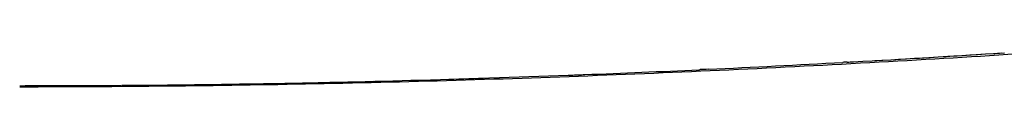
# Model space of a CAD drawing. Header units: millimetres. Extents: x 0 to 1905, y 0 to 2577.
# Tile 5 of 70: x 1544 to 1690, y 18 to 25. Entities that reach past the tile are written whole.
import ezdxf

# ---------------------------------------------------------------- set-up
doc = ezdxf.new("R2010")
doc.units = ezdxf.units.MM
doc.header["$MEASUREMENT"] = 0
doc.layers.add('Crea2D$visibili$linee', color=7, linetype='Continuous', true_color=0x000000)

msp = doc.modelspace()

# ---------------------------------------------------------------- linework, layer by layer
at = {"layer": 'Crea2D$visibili$linee'}
for centre, radius, start, end in [((1526.75, 2544.19), 2526.37, 273.20351, 273.71309), ((1541.54, 2301.23), 2282.96, 273.25424, 273.72605), ((1540, 2289.1), 2270.93, 272.22089, 272.64974), ((1539.93, 2289.41), 2271.24, 272.65113, 272.65564), ((1531.42, 2465.99), 2448.02, 272.69123, 273.15969), ((1543.33, 2175.39), 2157.17, 270.42384, 271.56374), ((1539.72, 2303.38), 2285.21, 271.56653, 272.15242), ((1541.54, 2245.65), 2227.45, 271.70495, 271.85714), ((1540.38, 2279.53), 2261.35, 272.15856, 272.16185), ((1540.26, 2282.48), 2264.3, 272.18965, 272.19681), ((1543.99, 2103.93), 2085.7, 270.00171, 270.36505)]:
    msp.add_arc(centre, radius, start, end, dxfattribs=at)
msp.add_open_spline([(1720.62, 24.87), (1706.23, 23.81), (1691.79, 22.86), (1662.47, 21.16), (1647.59, 20.42), (1632.68, 19.83), (1617.76, 19.23), (1602.83, 18.78), (1573.28, 18.19), (1558.66, 18.03), (1544.05, 18.03)], degree=3, knots=[1.139126, 1.139126, 1.139126, 1.139126, 44.903825, 44.903825, 89.792372, 89.792372, 89.792372, 134.681727, 134.681727, 178.526806, 178.526806, 178.526806, 178.526806], dxfattribs=at)
for points in [[(1646.36, 20.67), (1645.96, 20.65), (1645.56, 20.63), (1645.16, 20.61)], [(1667.01, 21.72), (1666.79, 21.71), (1666.57, 21.7), (1666.35, 21.69)], [(1667.01, 21.72), (1667.32, 21.74), (1667.62, 21.76), (1667.93, 21.77)], [(1625.68, 19.79), (1626.05, 19.8), (1626.41, 19.82), (1626.78, 19.83)], [(1627.06, 19.84), (1627.37, 19.85), (1627.69, 19.87), (1628, 19.88)], [(1544.05, 18.23), (1549.09, 18.24), (1554.13, 18.25), (1559.17, 18.28)], [(1559.29, 18.28), (1571.72, 18.36), (1584.15, 18.57), (1596.56, 18.88)]]:
    msp.add_open_spline(points, degree=3, dxfattribs=at)

doc.saveas('drawing.dxf')
